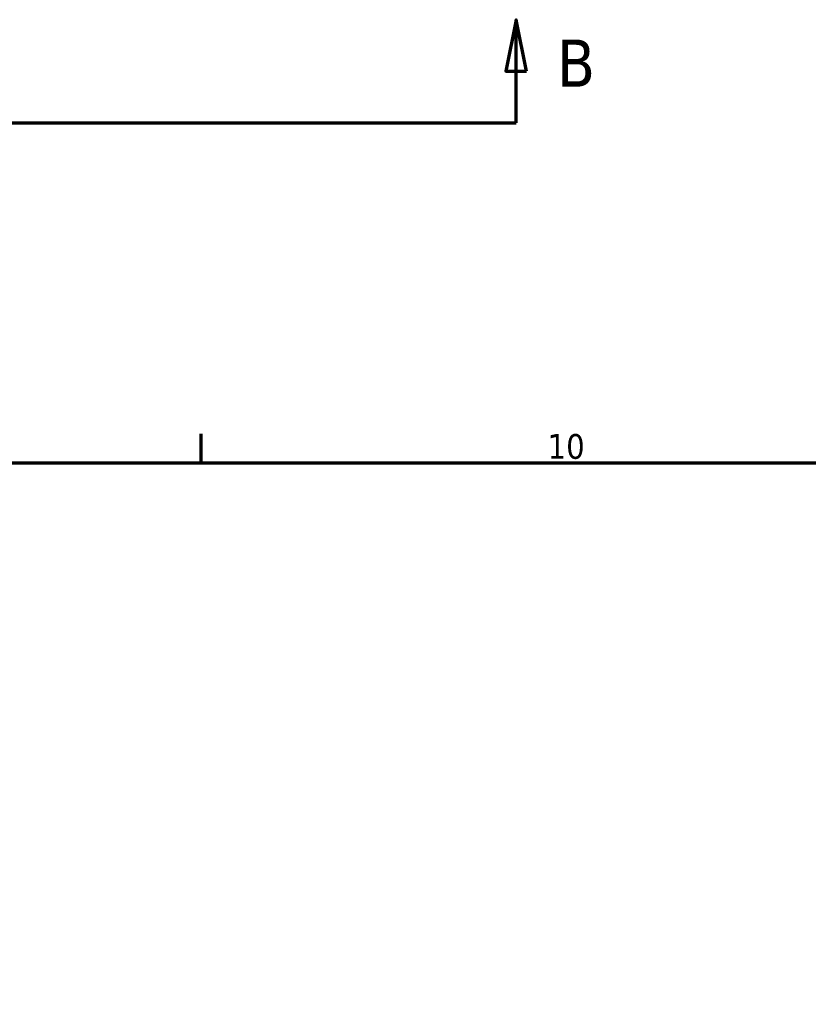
# Model space of a CAD drawing. Header units: millimetres. Extents: x -78 to 891, y -278 to 662.
# Tile 11 of 14: x 613 to 690, y 521 to 617. Entities that reach past the tile are written whole.
import ezdxf

# ---------------------------------------------------------------- set-up
doc = ezdxf.new("R2010")
doc.units = ezdxf.units.MM
doc.layers.add('Border (ANSI)', color=7, linetype='Continuous', lineweight=70)
doc.layers.add('Section Line (ANSI)', color=7, linetype='Continuous', lineweight=70)
doc.styles.add('Label Text (ANSI)', font='tahoma.ttf')
doc.styles.add('Note Text (ANSI)', font='tahoma.ttf')

# ---------------------------------------------------------------- blocks, each defined once
blk = doc.blocks.new('Borders Default Border')
at = {"layer": 'Border (ANSI)'}
blk.add_line((630.75, 574), (630.75, 576.8), dxfattribs=at)
at = {"layer": 'Border (ANSI)', "flags": 128}
blk.add_lwpolyline([(20, 20), (20, 574), (821, 574), (821, 20), (20, 20)], dxfattribs=at)
at = {"layer": 'Border (ANSI)', "color": 5, "true_color": 0x0000ff, "insert": (664.35, 574.349), "char_height": 2.4, "attachment_point": 7, "style": 'Note Text (ANSI)'}
blk.add_mtext('10', dxfattribs=at)
blk = doc.blocks.new('2dTransSection0')
at = {"layer": 'Section Line (ANSI)', "linetype": 'Continuous'}
for p, q in [((661.306, 616.985), (660.306, 611.985)), ((661.306, 611.985), (661.306, 616.985)), ((662.306, 611.985), (661.306, 616.985)), ((660.306, 611.985), (662.306, 611.985)), ((661.306, 606.985), (661.306, 611.985)), ((652.352, 606.985), (661.306, 606.985))]:
    blk.add_line(p, q, dxfattribs=at)
at = {"layer": 'Section Line (ANSI)'}
blk.add_line((328.313, 606.985), (661.306, 606.985), dxfattribs=at)
at = {"layer": 'Section Line (ANSI)', "linetype": 'Continuous', "flags": 128}
blk.add_lwpolyline([(662.306, 611.985), (661.306, 616.985), (660.306, 611.985), (662.306, 611.985)], dxfattribs=at)
at = {"layer": 'Section Line (ANSI)'}
blk.add_solid([(662.306, 611.985), (661.306, 616.985), (660.306, 611.985), (662.306, 611.985)], dxfattribs=at)
at = {"layer": 'Section Line (ANSI)', "insert": (665.264, 610.485), "char_height": 4.572, "attachment_point": 7, "style": 'Label Text (ANSI)'}
blk.add_mtext('B', dxfattribs=at)

msp = doc.modelspace()

# ---------------------------------------------------------------- block references
msp.add_blockref('Borders Default Border', (0, 0))
at = {"layer": 'Section Line (ANSI)'}
msp.add_blockref('2dTransSection0', (0, 0), dxfattribs=at)

doc.saveas('drawing.dxf')
